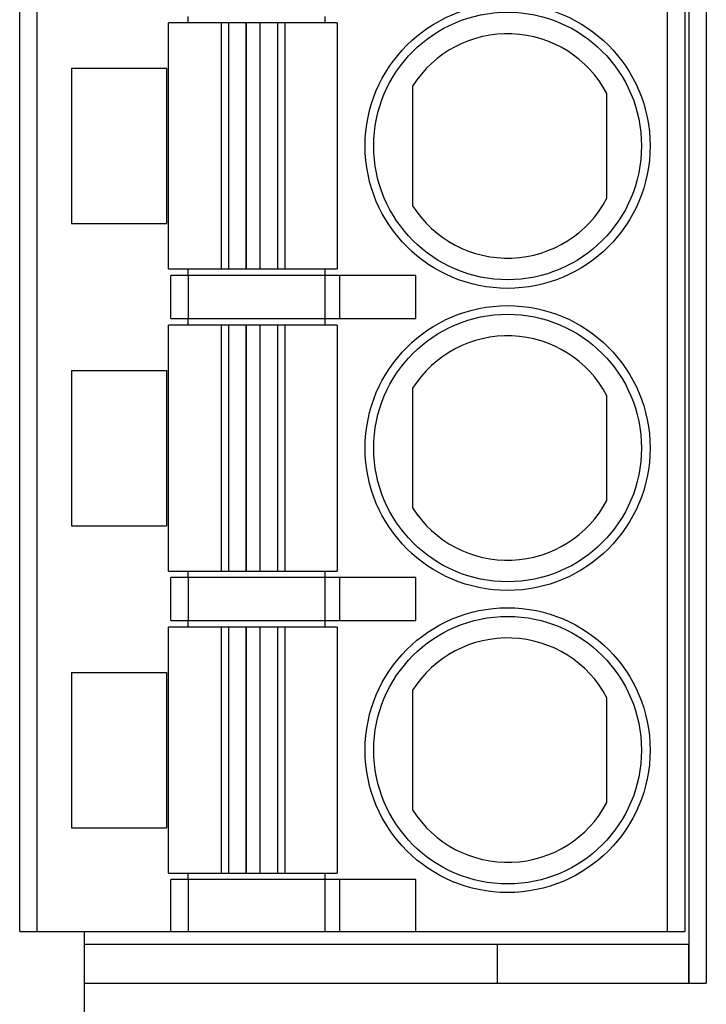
# Model space of a CAD drawing. Header units: millimetres. Extents: x 0 to 420, y 0 to 297.
# Tile 26 of 72: x 120 to 128, y 62 to 73. Entities that reach past the tile are written whole.
import ezdxf

# ---------------------------------------------------------------- set-up
doc = ezdxf.new("R2010")
doc.units = ezdxf.units.MM
doc.header["$LTSCALE"] = 23.1
doc.layers.get('0').update_dxf_attribs({"linetype": 'CONTINUOUS'})
for name, color, linetype in [('02___PRT_ALL_AXES', 7, 'CONTINUOUS'), ('03___PRT_ALL_CURVES', 7, 'CONTINUOUS'), ('03__ASM_ALL_CURVES', 7, 'CONTINUOUS'), ('CPOY_SURFS', 7, 'CONTINUOUS')]:
    doc.layers.add(name, color=color, linetype=linetype)

msp = doc.modelspace()

# ---------------------------------------------------------------- linework, layer by layer
at = {"color": 7, "linetype": 'Continuous'}
for p, q in [((127.774, 102.549), (127.774, 62.149)), ((127.974, 102.549), (127.974, 62.149)), ((120.024, 62.749), (120.024, 101.949)), ((120.224, 101.949), (120.224, 62.749)), ((127.524, 62.749), (127.524, 101.949)), ((127.724, 101.949), (127.724, 62.749)), ((121.749, 70.424), (121.749, 73.274)), ((123.699, 73.274), (121.749, 73.274)), ((122.356, 73.274), (122.356, 70.424)), ((122.446, 70.424), (122.446, 73.274)), ((122.645, 73.274), (122.645, 70.424)), ((122.808, 70.424), (122.808, 73.274)), ((123.008, 73.274), (123.008, 70.424)), ((123.098, 70.424), (123.098, 73.274)), ((123.699, 73.274), (123.699, 70.424)), ((120.624, 72.749), (120.624, 70.949)), ((120.624, 72.749), (121.724, 72.749)), ((121.724, 72.749), (121.724, 70.949)), ((124.574, 72.542), (124.574, 71.156)), ((126.824, 71.243), (126.824, 72.455)), ((120.624, 70.949), (121.724, 70.949)), ((121.749, 70.424), (123.699, 70.424)), ((124.613, 70.349), (121.774, 70.349)), ((121.774, 69.849), (121.774, 70.349)), ((121.974, 70.349), (121.974, 69.849)), ((123.563, 69.849), (123.563, 70.349)), ((123.727, 70.349), (123.727, 69.849)), ((124.613, 69.849), (124.613, 70.349)), ((121.774, 69.849), (124.613, 69.849)), ((123.699, 69.774), (121.749, 69.774)), ((121.749, 66.924), (121.749, 69.774)), ((122.356, 69.774), (122.356, 66.924)), ((122.446, 66.924), (122.446, 69.774)), ((122.645, 69.774), (122.645, 66.924)), ((122.808, 66.924), (122.808, 69.774)), ((123.008, 69.774), (123.008, 66.924)), ((123.098, 66.924), (123.098, 69.774)), ((123.699, 69.774), (123.699, 66.924)), ((120.624, 69.249), (120.624, 67.449)), ((120.624, 69.249), (121.724, 69.249)), ((121.724, 69.249), (121.724, 67.449)), ((124.574, 69.042), (124.574, 67.656)), ((126.824, 67.743), (126.824, 68.955)), ((120.624, 67.449), (121.724, 67.449)), ((121.749, 66.924), (123.699, 66.924)), ((124.613, 66.849), (121.774, 66.849)), ((121.774, 66.349), (121.774, 66.849)), ((121.974, 66.849), (121.974, 66.349)), ((123.563, 66.349), (123.563, 66.849)), ((123.727, 66.849), (123.727, 66.349)), ((124.613, 66.349), (124.613, 66.849)), ((121.774, 66.349), (124.613, 66.349)), ((123.699, 66.274), (121.749, 66.274)), ((121.749, 63.424), (121.749, 66.274)), ((122.356, 66.274), (122.356, 63.424)), ((122.446, 63.424), (122.446, 66.274)), ((122.645, 66.274), (122.645, 63.424)), ((122.808, 63.424), (122.808, 66.274)), ((123.008, 66.274), (123.008, 63.424)), ((123.098, 63.424), (123.098, 66.274)), ((123.699, 66.274), (123.699, 63.424)), ((120.624, 65.749), (121.724, 65.749)), ((120.624, 65.749), (120.624, 63.949)), ((121.724, 65.749), (121.724, 63.949)), ((124.574, 65.542), (124.574, 64.156)), ((126.824, 64.243), (126.824, 65.455)), ((120.624, 63.949), (121.724, 63.949)), ((121.749, 63.424), (123.699, 63.424)), ((124.613, 63.349), (121.774, 63.349)), ((121.774, 62.749), (121.774, 63.349)), ((121.974, 63.349), (121.974, 62.749)), ((123.563, 62.749), (123.563, 63.349)), ((123.727, 63.349), (123.727, 62.749)), ((124.613, 62.749), (124.613, 63.349)), ((120.024, 62.749), (127.724, 62.749)), ((120.774, 59.949), (120.774, 62.749)), ((127.774, 62.599), (120.774, 62.599)), ((120.774, 62.149), (127.974, 62.149))]:
    msp.add_line(p, q, dxfattribs=at)
for centre, radius in [((125.674, 71.849), 1.65), ((125.674, 71.849), 1.55), ((125.674, 68.349), 1.65), ((125.674, 68.349), 1.55), ((125.674, 64.849), 1.65), ((125.674, 64.849), 1.55)]:
    msp.add_circle(centre, radius, dxfattribs=at)
for centre, start, end in [((125.674, 71.849), 27.7958, 147.7958), ((125.674, 71.849), 212.2042, 332.2042), ((125.674, 68.349), 27.7958, 147.7958), ((125.674, 68.349), 212.2042, 332.2042), ((125.674, 64.849), 27.7958, 147.7958), ((125.674, 64.849), 212.2042, 332.2042)]:
    msp.add_arc(centre, 1.3, start, end, dxfattribs=at)
at = {"layer": '02___PRT_ALL_AXES', "color": 5, "linetype": 'Continuous', "true_color": 0x0000f0}
for p, q in [((121.974, 73.274), (121.974, 73.349)), ((122.645, 70.424), (122.645, 73.274)), ((122.808, 70.424), (122.808, 73.274)), ((123.563, 73.274), (123.563, 73.349)), ((121.974, 70.349), (121.974, 70.424)), ((123.563, 70.349), (123.563, 70.424)), ((121.974, 69.774), (121.974, 69.849)), ((123.563, 69.774), (123.563, 69.849)), ((122.645, 66.924), (122.645, 69.774)), ((122.808, 66.924), (122.808, 69.774)), ((121.974, 66.849), (121.974, 66.924)), ((123.563, 66.849), (123.563, 66.924)), ((121.974, 66.274), (121.974, 66.349)), ((123.563, 66.274), (123.563, 66.349)), ((122.645, 63.424), (122.645, 66.274)), ((122.808, 63.424), (122.808, 66.274)), ((121.974, 63.349), (121.974, 63.424)), ((123.563, 63.349), (123.563, 63.424))]:
    msp.add_line(p, q, dxfattribs=at)
at = {"layer": '03___PRT_ALL_CURVES', "color": 4, "linetype": 'Continuous'}
msp.add_line((127.774, 62.149), (127.774, 62.599), dxfattribs=at)
at = {"layer": '03__ASM_ALL_CURVES', "color": 4, "linetype": 'Continuous'}
msp.add_line((125.554, 62.599), (125.554, 62.149), dxfattribs=at)
at = {"layer": 'CPOY_SURFS', "color": 7, "linetype": 'Continuous'}
msp.add_line((127.774, 62.149), (127.774, 62.599), dxfattribs=at)

doc.saveas('drawing.dxf')
